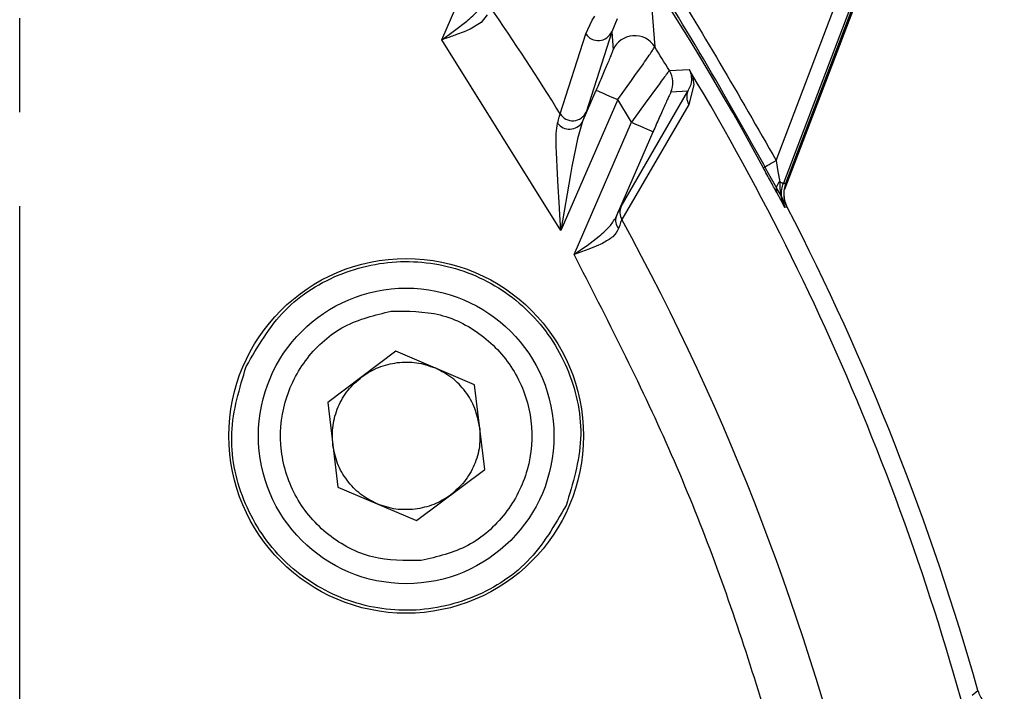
# Model space of a CAD drawing. Header units: millimetres. Extents: x 2719 to 13968, y 3953 to 13921.
# Tile 30 of 160: x 5211 to 5244, y 4837 to 4860. Entities that reach past the tile are written whole.
import ezdxf

# ---------------------------------------------------------------- set-up
doc = ezdxf.new("R2010")
doc.units = ezdxf.units.MM
doc.linetypes.add('CENTER2', pattern=[28.575, 19.05, -3.175, 3.175, -3.175])

msp = doc.modelspace()

# ---------------------------------------------------------------- linework, layer by layer
at = {"linetype": 'CENTER2'}
msp.add_line((5210.556, 4691.909), (5210.556, 4922.551), dxfattribs=at)
at = {"color": 7, "linetype": 'Continuous', "lineweight": 25}
for p, q in [((5236.148, 4855.371), (5243.215, 4873.967)), ((5243.683, 4873.79), (5236.39, 4854.603)), ((5243.862, 4873.822), (5236.422, 4854.397)), ((5236.47, 4854.607), (5243.775, 4873.829)), ((5243.783, 4873.832), (5236.476, 4854.608)), ((5224.83, 4859.457), (5226.642, 4863.628)), ((5231.937, 4860.496), (5232.039, 4859.221)), ((5225.267, 4859.769), (5225.678, 4860.083)), ((5226.364, 4860.305), (5226.162, 4860.042)), ((5229.706, 4859.655), (5229.917, 4860.12)), ((5229.917, 4860.12), (5230.01, 4860.261)), ((5230.762, 4860.163), (5230.581, 4859.725)), ((5225.078, 4859.633), (5225.267, 4859.769)), ((5225.798, 4859.822), (5225.589, 4859.731)), ((5226.162, 4860.042), (5225.798, 4859.822)), ((5224.83, 4859.457), (5225.078, 4859.633)), ((5228.864, 4853.001), (5224.83, 4859.457)), ((5225.589, 4859.731), (5225.336, 4859.633)), ((5228.838, 4856.953), (5229.706, 4859.655)), ((5230.581, 4859.725), (5229.718, 4857.014)), ((5230.581, 4859.725), (5230.626, 4859.117)), ((5231.368, 4858.245), (5231.653, 4858.65)), ((5232.534, 4858.414), (5233.202, 4858.456)), ((5231.25, 4858.079), (5231.368, 4858.245)), ((5233.291, 4858.115), (5233.286, 4858.228)), ((5233.289, 4858.076), (5233.291, 4858.115)), ((5233.33, 4858.162), (5233.362, 4857.933)), ((5229.583, 4856.664), (5230.056, 4857.754)), ((5230.056, 4857.754), (5230.072, 4857.746)), ((5230.79, 4857.435), (5231.25, 4858.079)), ((5232.126, 4857.873), (5231.716, 4857.31)), ((5233.158, 4857.719), (5233.258, 4857.923)), ((5233.362, 4857.933), (5233.189, 4857.269)), ((5233.258, 4857.923), (5233.266, 4857.95)), ((5233.266, 4857.95), (5233.288, 4858.076)), ((5230.79, 4857.435), (5228.864, 4853.001)), ((5230.072, 4857.746), (5230.116, 4857.728)), ((5230.116, 4857.728), (5230.184, 4857.698)), ((5230.184, 4857.698), (5230.276, 4857.658)), ((5230.276, 4857.658), (5230.386, 4857.61)), ((5230.386, 4857.61), (5230.512, 4857.556)), ((5230.512, 4857.556), (5230.648, 4857.496)), ((5230.648, 4857.496), (5230.79, 4857.435)), ((5231.25, 4856.668), (5230.79, 4857.435)), ((5230.899, 4853.814), (5233.158, 4857.719)), ((5233.158, 4857.719), (5232.584, 4857.681)), ((5233.189, 4857.269), (5230.924, 4853.376)), ((5231.716, 4857.31), (5231.515, 4857.034)), ((5231.515, 4857.034), (5231.25, 4856.668)), ((5229.308, 4852.198), (5231.25, 4856.668)), ((5229.583, 4856.664), (5229.424, 4856.107)), ((5231.25, 4856.668), (5231.391, 4856.607)), ((5231.391, 4856.607), (5231.528, 4856.547)), ((5231.528, 4856.547), (5231.654, 4856.493)), ((5231.654, 4856.493), (5231.764, 4856.445)), ((5231.764, 4856.445), (5231.855, 4856.405)), ((5229.424, 4856.107), (5229.364, 4855.829)), ((5230.74, 4853.486), (5231.983, 4856.349)), ((5231.855, 4856.405), (5231.924, 4856.375)), ((5231.924, 4856.375), (5231.967, 4856.357)), ((5231.967, 4856.357), (5231.983, 4856.349)), ((5228.711, 4855.648), (5228.706, 4855.847)), ((5229.364, 4855.829), (5229.237, 4855.166)), ((5228.743, 4854.921), (5228.711, 4855.648)), ((5229.237, 4855.166), (5229.189, 4854.902)), ((5235.708, 4855.134), (5235.717, 4855.14)), ((5235.717, 4855.14), (5235.743, 4855.154)), ((5235.743, 4855.154), (5235.784, 4855.176)), ((5235.784, 4855.176), (5235.839, 4855.205)), ((5235.839, 4855.205), (5235.906, 4855.241)), ((5235.906, 4855.241), (5235.981, 4855.282)), ((5235.981, 4855.282), (5236.063, 4855.326)), ((5236.063, 4855.326), (5236.148, 4855.371)), ((5236.148, 4855.371), (5236.183, 4855.152)), ((5236.183, 4855.152), (5236.207, 4855.001)), ((5228.769, 4854.479), (5228.743, 4854.921)), ((5229.189, 4854.902), (5228.864, 4853.001)), ((5236.207, 4855.001), (5236.265, 4854.651)), ((5228.801, 4853.969), (5228.769, 4854.479)), ((5236.265, 4854.651), (5236.27, 4854.448)), ((5236.265, 4854.651), (5236.292, 4854.64)), ((5236.27, 4854.448), (5236.297, 4854.21)), ((5236.292, 4854.64), (5236.317, 4854.631)), ((5236.317, 4854.631), (5236.338, 4854.623)), ((5236.338, 4854.623), (5236.356, 4854.616)), ((5236.356, 4854.616), (5236.371, 4854.61)), ((5236.371, 4854.61), (5236.381, 4854.606)), ((5236.381, 4854.606), (5236.388, 4854.604)), ((5236.388, 4854.604), (5236.39, 4854.603)), ((5236.39, 4854.603), (5236.47, 4854.607)), ((5236.31, 4854.019), (5236.163, 4854.289)), ((5236.297, 4854.21), (5236.436, 4853.789)), ((5228.83, 4853.536), (5228.801, 4853.969)), ((5236.436, 4853.789), (5236.31, 4854.019)), ((5236.516, 4853.794), (5236.436, 4853.789)), ((5228.864, 4853.001), (5228.83, 4853.536)), ((5229.747, 4852.503), (5230.158, 4852.812)), ((5229.557, 4852.37), (5229.747, 4852.503)), ((5230.06, 4852.476), (5229.811, 4852.377)), ((5230.265, 4852.57), (5230.06, 4852.476)), ((5229.811, 4852.377), (5229.308, 4852.198)), ((5229.308, 4852.198), (5229.557, 4852.37)), ((5223.284, 4848.923), (5220.975, 4847.19)), ((5225.939, 4847.79), (5223.284, 4848.923)), ((5226.285, 4844.925), (5225.939, 4847.79)), ((5220.975, 4847.19), (5221.322, 4844.325)), ((5223.976, 4843.192), (5226.285, 4844.925)), ((5221.322, 4844.325), (5223.976, 4843.192)), ((5242.77, 4837.283), (5242.968, 4837.447))]:
    msp.add_line(p, q, dxfattribs=at)
for radius in [5.999, 4.999]:
    msp.add_circle((5223.63, 4846.058), radius, dxfattribs=at)
for centre, radius, start, end in [((5158.767, 4813.69), 87.393, 28.30968, 43.17991), ((5158.767, 4813.69), 82.35, 31.69226, 34.70606), ((5230.124, 4859.932), 0.501, 213.5178, 335.6849), ((5231.36, 4858.798), 0.8, 31.9062, 156.4707), ((5158.767, 4813.69), 86.266, 31.22803, 31.857), ((5231.85, 4857.999), 0.8, 336.5296, 31.2185), ((5158.767, 4813.69), 86.86, 12.15274, 30.96316), ((5233.612, 4857.524), 0.494, 156.7853, 211.0396), ((5229.261, 4857.221), 0.501, 212.3062, 335.653), ((5229.158, 4856.945), 0.509, 217.3567, 326.6327), ((5236.483, 4854.395), 0.336, 130.4331, 198.3437), ((5231.353, 4853.62), 0.494, 156.7838, 209.5329), ((5158.767, 4813.69), 87.488, 15.75674, 27.28391), ((5231.119, 4853.345), 0.405, 159.6818, 221.3642), ((5158.767, 4813.69), 82.35, 357.50992, 28.81139)]:
    msp.add_arc(centre, radius, start, end, dxfattribs=at)
for points, knots in [([(5236.522, 4853.794), (5235.103, 4856.355), (5232.263, 4861.476), (5227.096, 4868.61), (5223.117, 4872.906), (5221.127, 4875.054)], [0, 0, 0, 0, 0.333333, 0.666667, 1, 1, 1, 1]), ([(5222.859, 4873.834), (5224.545, 4871.941), (5227.917, 4868.155), (5232.369, 4861.971), (5234.888, 4857.571), (5236.148, 4855.371)], [0, 0, 0, 0, 0.333276, 0.666714, 1, 1, 1, 1]), ([(5225.678, 4860.083), (5225.817, 4860.202), (5226.067, 4860.417), (5226.204, 4860.649), (5226.265, 4860.752)], [0, 0, 0, 0, 0.556614, 1, 1, 1, 1]), ([(5225.336, 4859.633), (5225.274, 4859.611), (5225.108, 4859.553), (5224.937, 4859.494), (5224.83, 4859.457)], [0, 0, 0, 0, 0.374557, 1, 1, 1, 1]), ([(5230.626, 4859.117), (5230.624, 4859.108), (5230.619, 4859.09), (5230.579, 4858.987), (5230.52, 4858.841), (5230.419, 4858.599), (5230.263, 4858.231), (5230.125, 4857.913), (5230.056, 4857.754)], [0, 0, 0, 0, 0.123532, 0.25039, 0.373252, 0.500877, 0.750445, 1, 1, 1, 1]), ([(5231.935, 4859.058), (5231.965, 4859.103), (5232.024, 4859.192), (5232.034, 4859.211), (5232.039, 4859.221)], [0, 0, 0, 0, 0.508965, 1, 1, 1, 1]), ([(5231.653, 4858.65), (5231.711, 4858.733), (5231.824, 4858.894), (5231.898, 4859.004), (5231.935, 4859.058)], [0, 0, 0, 0, 0.513606, 1, 1, 1, 1]), ([(5233.202, 4858.456), (5233.209, 4858.445), (5233.224, 4858.421), (5233.241, 4858.393), (5233.25, 4858.378)], [0, 0, 0, 0, 0.4815233, 1, 1, 1, 1]), ([(5233.286, 4858.228), (5233.28, 4858.256), (5233.271, 4858.297), (5233.251, 4858.359), (5233.231, 4858.403), (5233.216, 4858.433), (5233.207, 4858.448), (5233.202, 4858.456)], [0, 0, 0, 0, 0.542551, 0.801928, 0.908969, 0.955109, 1, 1, 1, 1]), ([(5232.534, 4858.414), (5232.528, 4858.407), (5232.514, 4858.394), (5232.433, 4858.287), (5232.307, 4858.119), (5232.188, 4857.956), (5232.126, 4857.873)], [0, 0, 0, 0, 0.235037, 0.479047, 0.733591, 1, 1, 1, 1]), ([(5233.25, 4858.378), (5233.258, 4858.36), (5233.277, 4858.32), (5233.307, 4858.243), (5233.32, 4858.196), (5233.33, 4858.162)], [0, 0, 0, 0, 0.186207, 0.411396, 1, 1, 1, 1]), ([(5232.584, 4857.681), (5232.58, 4857.675), (5232.571, 4857.663), (5232.526, 4857.567), (5232.461, 4857.428), (5232.353, 4857.19), (5232.191, 4856.826), (5232.053, 4856.508), (5231.983, 4856.349)], [0, 0, 0, 0, 0.123379, 0.249549, 0.372118, 0.500419, 0.750067, 1, 1, 1, 1]), ([(5228.753, 4856.636), (5228.774, 4856.71), (5228.815, 4856.855), (5228.83, 4856.921), (5228.838, 4856.953)], [0, 0, 0, 0, 0.515095, 1, 1, 1, 1]), ([(5229.718, 4857.014), (5229.706, 4856.979), (5229.681, 4856.908), (5229.616, 4856.747), (5229.583, 4856.664)], [0, 0, 0, 0, 0.492719, 1, 1, 1, 1]), ([(5228.706, 4855.847), (5228.703, 4856), (5228.697, 4856.299), (5228.735, 4856.525), (5228.753, 4856.636)], [0, 0, 0, 0, 0.5136582, 1, 1, 1, 1]), ([(5236.163, 4854.289), (5236.094, 4854.417), (5235.955, 4854.675), (5235.79, 4854.981), (5235.708, 4855.134)], [0, 0, 0, 0, 0.499297, 1, 1, 1, 1]), ([(5236.436, 4853.789), (5236.408, 4853.853), (5236.351, 4853.981), (5236.321, 4854.191), (5236.327, 4854.402), (5236.369, 4854.536), (5236.39, 4854.603)], [0, 0, 0, 0, 0.249934, 0.499825, 0.749819, 1, 1, 1, 1]), ([(5236.47, 4854.607), (5236.449, 4854.54), (5236.406, 4854.407), (5236.4, 4854.195), (5236.431, 4853.986), (5236.487, 4853.858), (5236.516, 4853.794)], [0, 0, 0, 0, 0.250617, 0.499938, 0.750825, 1, 1, 1, 1]), ([(5236.522, 4853.794), (5236.494, 4853.858), (5236.437, 4853.987), (5236.406, 4854.196), (5236.414, 4854.407), (5236.455, 4854.541), (5236.476, 4854.608)], [0, 0, 0, 0, 0.249997, 0.500002, 0.750003, 1, 1, 1, 1]), ([(5230.74, 4853.486), (5230.777, 4853.566), (5230.85, 4853.723), (5230.883, 4853.784), (5230.899, 4853.814)], [0, 0, 0, 0, 0.506927, 1, 1, 1, 1]), ([(5230.158, 4852.812), (5230.295, 4852.93), (5230.542, 4853.143), (5230.679, 4853.38), (5230.74, 4853.486)], [0, 0, 0, 0, 0.555297, 1, 1, 1, 1]), ([(5230.924, 4853.376), (5230.912, 4853.349), (5230.889, 4853.292), (5230.841, 4853.15), (5230.815, 4853.078)], [0, 0, 0, 0, 0.485221, 1, 1, 1, 1]), ([(5230.815, 4853.078), (5230.762, 4852.98), (5230.656, 4852.786), (5230.395, 4852.642), (5230.265, 4852.57)], [0, 0, 0, 0, 0.504202, 1, 1, 1, 1]), ([(5239.038, 4809.741), (5239.094, 4812.18), (5239.206, 4817.07), (5238.523, 4824.403), (5237.219, 4831.667), (5235.229, 4838.775), (5232.651, 4845.674), (5230.421, 4850.027), (5229.308, 4852.198)], [0, 0, 0, 0, 0.1658474, 0.3325699, 0.4999999, 0.6674192, 0.834147, 1, 1, 1, 1]), ([(5218.219, 4848.408), (5218.608, 4849.081), (5219.386, 4850.426), (5221.42, 4851.684), (5223.731, 4852.111), (5226.042, 4851.609), (5227.985, 4850.263), (5229.251, 4848.282), (5229.72, 4845.938), (5229.267, 4844.451), (5229.041, 4843.707)], [0, 0, 0, 0, 0.125, 0.25, 0.375, 0.5, 0.625, 0.75, 0.875, 1, 1, 1, 1]), ([(5224.14, 4841.839), (5223.58, 4841.835), (5222.461, 4841.829), (5220.938, 4842.635), (5219.832, 4843.916), (5219.302, 4845.534), (5219.431, 4847.233), (5220.2, 4848.74), (5221.487, 4849.886), (5222.576, 4850.146), (5223.12, 4850.276)], [0, 0, 0, 0, 0.124999, 0.249999, 0.375, 0.5, 0.625, 0.75, 0.875, 1, 1, 1, 1]), ([(5223.12, 4850.276), (5223.68, 4850.28), (5224.8, 4850.286), (5226.322, 4849.48), (5227.429, 4848.199), (5227.959, 4846.581), (5227.83, 4844.882), (5227.06, 4843.375), (5225.774, 4842.229), (5224.685, 4841.969), (5224.14, 4841.839)], [0, 0, 0, 0, 0.124999, 0.249999, 0.375, 0.5, 0.625, 0.75, 0.875, 1, 1, 1, 1]), ([(5222.13, 4848.057), (5222.314, 4848.177), (5222.682, 4848.416), (5223.114, 4848.498), (5223.33, 4848.539)], [0, 0, 0, 0, 0.5, 1, 1, 1, 1]), ([(5223.33, 4848.539), (5223.55, 4848.551), (5223.989, 4848.574), (5224.404, 4848.429), (5224.611, 4848.357)], [0, 0, 0, 0, 0.499999, 1, 1, 1, 1]), ([(5229.041, 4843.707), (5228.652, 4843.034), (5227.874, 4841.689), (5225.84, 4840.431), (5223.529, 4840.005), (5221.219, 4840.506), (5219.275, 4841.852), (5218.009, 4843.833), (5217.54, 4846.177), (5217.993, 4847.664), (5218.219, 4848.408)], [0, 0, 0, 0, 0.125, 0.25, 0.375, 0.5, 0.625, 0.75, 0.875, 1, 1, 1, 1]), ([(5226.112, 4846.357), (5226.069, 4846.572), (5225.984, 4847.002), (5225.649, 4847.573), (5225.194, 4848.054), (5224.805, 4848.256), (5224.611, 4848.357)], [0, 0, 0, 0, 0.249998, 0.5, 0.749999, 1, 1, 1, 1]), ([(5221.149, 4845.758), (5221.139, 4845.976), (5221.119, 4846.414), (5221.308, 4847.048), (5221.636, 4847.624), (5221.965, 4847.912), (5222.13, 4848.057)], [0, 0, 0, 0, 0.250001, 0.5, 0.75, 1, 1, 1, 1]), ([(5226.112, 4846.357), (5226.122, 4846.139), (5226.141, 4845.701), (5225.952, 4845.067), (5225.625, 4844.491), (5225.295, 4844.203), (5225.131, 4844.058)], [0, 0, 0, 0, 0.250001, 0.500001, 0.75, 1, 1, 1, 1]), ([(5222.649, 4843.758), (5222.455, 4843.859), (5222.066, 4844.061), (5221.611, 4844.542), (5221.276, 4845.113), (5221.191, 4845.543), (5221.149, 4845.758)], [0, 0, 0, 0, 0.25, 0.499999, 0.749999, 1, 1, 1, 1]), ([(5225.131, 4844.058), (5224.946, 4843.938), (5224.578, 4843.699), (5224.146, 4843.617), (5223.93, 4843.576)], [0, 0, 0, 0, 0.5, 1, 1, 1, 1]), ([(5223.93, 4843.576), (5223.711, 4843.564), (5223.272, 4843.541), (5222.857, 4843.686), (5222.649, 4843.758)], [0, 0, 0, 0, 0.499999, 1, 1, 1, 1]), ([(5242.968, 4837.447), (5242.991, 4837.381), (5243.038, 4837.249), (5243.158, 4837.075), (5243.307, 4836.925), (5243.429, 4836.856), (5243.49, 4836.821)], [0, 0, 0, 0, 0.250001, 0.499998, 0.750002, 1, 1, 1, 1])]:
    msp.add_open_spline(points, degree=3, knots=knots, dxfattribs=at)

doc.saveas('drawing.dxf')
